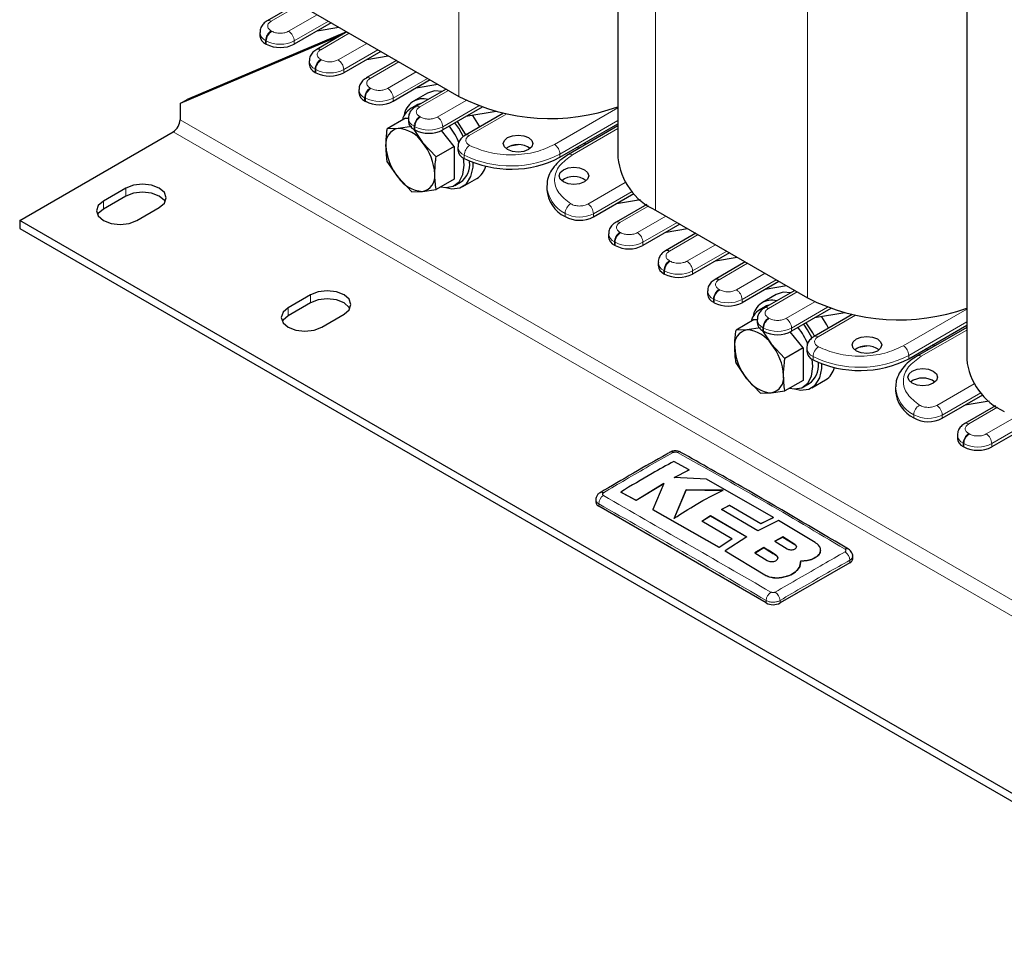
# Model space of a CAD drawing. Header units: millimetres. Extents: x 5 to 418, y 2 to 292.
# Tile 20 of 39: x 234 to 274, y 51 to 88. Entities that reach past the tile are written whole.
import ezdxf

# ---------------------------------------------------------------- set-up
doc = ezdxf.new("R2010")
doc.units = ezdxf.units.MM

msp = doc.modelspace()

# ---------------------------------------------------------------- linework, layer by layer
at = {"color": 7, "linetype": 'Continuous', "lineweight": 18}
for p, q in [((251.6297, 106.8794), (251.6297, 85.1624)), ((259.6058, 103.3456), (259.6058, 80.5579)), ((265.7718, 98.7153), (265.7718, 76.9983)), ((245.1917, 88.8915), (244.0212, 88.2158)), ((244.7283, 87.8076), (245.888, 88.477)), ((244.9546, 87.4157), (246.3405, 88.2158)), ((243.7949, 87.432), (243.8232, 87.4157)), ((243.7949, 87.432), (243.7949, 87.3013)), ((244.0212, 87.8239), (244.0495, 87.8076)), ((247.189, 87.7259), (246.0294, 87.0565)), ((243.8232, 87.4157), (243.8232, 87.285)), ((244.9546, 87.285), (244.9546, 87.4157)), ((246.7365, 86.6483), (247.8961, 87.3177)), ((246.9628, 86.2564), (248.3487, 87.0565)), ((246.0294, 86.6646), (246.0577, 86.6483)), ((245.8031, 86.2727), (245.8314, 86.2564)), ((245.8031, 86.2727), (245.8031, 86.142)), ((245.8314, 86.2564), (245.8314, 86.1257)), ((246.9628, 86.1257), (246.9628, 86.2564)), ((249.1972, 86.5666), (248.0376, 85.8972)), ((248.7447, 85.489), (249.9043, 86.1584)), ((248.9709, 85.0971), (250.3569, 85.8972)), ((248.0376, 85.5053), (248.0658, 85.489)), ((247.8113, 85.1134), (247.8396, 85.0971)), ((247.8113, 85.1134), (247.8113, 84.9827)), ((247.8396, 85.0971), (247.8396, 84.9664)), ((248.9709, 84.9664), (248.9709, 85.0971)), ((251.2054, 85.4073), (250.0457, 84.7379)), ((250.7529, 84.3297), (251.9234, 85.0054)), ((250.9791, 83.9378), (252.4394, 84.7808)), ((255.5046, 83.2194), (258.0828, 84.7077)), ((250.0457, 84.346), (250.074, 84.3297)), ((253.5722, 84.4551), (252.0551, 83.5792)), ((240.3301, 84.2218), (290.6761, 55.1577)), ((249.8195, 83.9541), (249.8478, 83.9378)), ((249.8195, 83.9541), (249.8195, 83.8234)), ((249.8478, 83.9378), (249.8478, 83.8071)), ((250.9791, 83.8071), (250.9791, 83.9378)), ((255.7309, 82.8275), (258.0828, 84.1852)), ((258.0828, 83.8587), (256.24, 82.7948)), ((290.3933, 54.6678), (240.0473, 83.7319)), ((251.8519, 82.7826), (251.8519, 82.652)), ((255.7309, 82.8275), (255.7309, 82.6968)), ((238.1239, 81.1194), (238.1239, 81.446)), ((256.8634, 80.8035), (258.3806, 81.6793)), ((257.0897, 80.4115), (258.6529, 81.314)), ((237.2188, 80.5969), (237.2188, 80.9235)), ((259.3339, 80.7275), (258.1633, 80.0517)), ((255.9361, 80.4249), (255.9361, 80.2942)), ((257.0897, 80.2809), (257.0897, 80.4115)), ((258.8704, 79.6435), (260.0301, 80.313)), ((259.0967, 79.2516), (260.4827, 80.0517)), ((258.1633, 79.6598), (258.1916, 79.6435)), ((261.3312, 79.5619), (260.1715, 78.8924)), ((257.9371, 79.2679), (257.9653, 79.2516)), ((257.9371, 79.2679), (257.9371, 79.1373)), ((257.9653, 79.2516), (257.9653, 79.1209)), ((259.0967, 79.1209), (259.0967, 79.2516)), ((260.8786, 78.4842), (262.0383, 79.1537)), ((261.1049, 78.0923), (262.4909, 78.8924)), ((260.1715, 78.5005), (260.1998, 78.4842)), ((263.3394, 78.4026), (262.1797, 77.7331)), ((259.9452, 78.1086), (259.9735, 78.0923)), ((259.9452, 78.1086), (259.9452, 77.978)), ((259.9735, 78.0923), (259.9735, 77.9616)), ((261.1049, 77.9616), (261.1049, 78.0923)), ((262.8868, 77.3249), (264.0465, 77.9944)), ((263.1131, 76.933), (264.499, 77.7331)), ((245.6193, 76.7924), (245.6193, 77.119)), ((262.1797, 77.3412), (262.208, 77.3249)), ((265.3475, 77.2433), (264.1879, 76.5738)), ((261.9534, 76.9493), (261.9817, 76.933)), ((261.9534, 76.9493), (261.9534, 76.8187)), ((261.9817, 76.933), (261.9817, 76.8023)), ((263.1131, 76.8023), (263.1131, 76.933)), ((264.895, 76.1656), (266.0655, 76.8413)), ((244.7142, 76.2699), (244.7142, 76.5965)), ((265.1213, 75.7737), (266.5815, 76.6167)), ((267.7144, 76.291), (266.1972, 75.4152)), ((269.6467, 75.0553), (272.2249, 76.5436)), ((264.1879, 76.1819), (264.2162, 76.1656)), ((269.873, 74.6634), (272.2249, 76.0211)), ((263.9616, 75.79), (263.9899, 75.7737)), ((263.9616, 75.79), (263.9616, 75.6594)), ((263.9899, 75.7737), (263.9899, 75.643)), ((265.1213, 75.643), (265.1213, 75.7737)), ((272.2249, 75.6946), (270.3821, 74.6308)), ((269.873, 74.6634), (269.873, 74.5327)), ((265.994, 74.6186), (265.994, 74.4879)), ((271.0055, 72.6394), (272.5227, 73.5152)), ((271.2318, 72.2475), (272.795, 73.1499)), ((273.476, 72.5634), (272.3055, 71.8876)), ((270.0783, 72.2608), (270.0783, 72.1301)), ((271.2318, 72.1168), (271.2318, 72.2475)), ((273.0126, 71.4794), (274.1722, 72.1489)), ((273.2388, 71.0875), (274.6248, 71.8876)), ((272.3055, 71.4957), (272.3338, 71.4794)), ((272.0792, 71.1038), (272.1075, 71.0875)), ((272.0792, 71.1038), (272.0792, 70.9732)), ((272.1075, 71.0875), (272.1075, 70.9569)), ((273.2388, 70.9569), (273.2388, 71.0875)), ((257.3007, 68.5467), (257.3007, 68.6486)), ((265.255, 67.0009), (265.255, 66.9943)), ((264.4875, 66.5691), (264.4875, 66.5626)), ((267.483, 66.2608), (267.483, 66.3627)), ((264.04, 65.7685), (264.04, 65.7619)), ((264.0889, 64.628), (264.0889, 64.7299)), ((264.6546, 64.628), (264.6546, 64.7298))]:
    msp.add_line(p, q, dxfattribs=at)
at = {"color": 7, "linetype": 'Continuous', "lineweight": 25}
for p, q in [((258.0828, 101.6325), (258.0828, 82.6805)), ((272.2249, 93.4684), (272.2249, 74.5165)), ((245.1065, 88.9505), (243.8612, 88.2316)), ((245.4637, 88.722), (251.6297, 85.1624)), ((246.4537, 88.1504), (244.9546, 87.285)), ((245.8885, 87.8242), (246.7606, 87.9733)), ((246.898, 87.6661), (240.3301, 84.875)), ((247.0823, 87.7875), (240.6129, 85.0383)), ((243.5606, 87.7586), (243.5606, 87.6279)), ((247.0953, 87.78), (245.8694, 87.0723)), ((243.7949, 87.3013), (243.8232, 87.285)), ((248.4619, 86.9911), (246.9628, 86.1257)), ((247.8967, 86.6649), (248.7688, 86.814)), ((245.5688, 86.5993), (245.5688, 86.4686)), ((249.1035, 86.6207), (247.8776, 85.913)), ((245.8031, 86.142), (245.8314, 86.1257)), ((247.577, 85.44), (247.577, 85.3093)), ((250.4701, 85.8318), (248.9709, 84.9664)), ((251.1117, 85.4614), (249.8858, 84.7537)), ((250.7769, 85.6547), (249.9049, 85.5056)), ((240.3301, 84.875), (240.6129, 85.0383)), ((250.361, 85.3017), (249.7954, 84.9751)), ((240.3301, 84.875), (240.3301, 84.2218)), ((247.8113, 84.9827), (247.8396, 84.9664)), ((249.8954, 84.8019), (249.6691, 84.6713)), ((252.5775, 84.7298), (250.9791, 83.8071)), ((249.4659, 84.2786), (248.7297, 83.8536)), ((249.4659, 84.2786), (249.5952, 84.2902)), ((249.5852, 84.2807), (249.5852, 84.15)), ((253.4354, 84.4843), (251.8951, 83.5951)), ((253.1402, 84.5561), (251.9131, 84.3463)), ((249.1689, 83.8657), (248.7297, 83.8536)), ((249.7197, 83.9421), (249.1689, 83.8657)), ((249.7743, 83.8615), (250.1589, 83.2942)), ((255.7309, 82.6968), (258.0828, 84.0545)), ((258.0828, 83.9669), (256.08, 82.8107)), ((233.8247, 80.1397), (240.0473, 83.7319)), ((249.8195, 83.8234), (249.8478, 83.8071)), ((251.4458, 83.1356), (250.9278, 83.78)), ((250.1589, 83.2942), (250.7096, 82.7106)), ((251.4458, 83.1356), (250.7096, 82.7106)), ((251.4458, 83.1356), (251.4458, 81.8156)), ((251.5945, 83.122), (251.5945, 82.9914)), ((254.0352, 83.2065), (253.706, 83.1502)), ((256.4995, 83.0528), (256.4235, 83.0967)), ((256.7823, 83.2161), (256.7064, 83.26)), ((251.8418, 82.3777), (251.8185, 82.6708)), ((249.1689, 81.8857), (248.7297, 82.5336)), ((252.0681, 82.5083), (252.0676, 82.5481)), ((249.7197, 81.3021), (249.1689, 81.8857)), ((238.1239, 81.446), (237.2188, 80.9235)), ((251.4458, 81.8156), (250.7096, 81.3906)), ((251.4689, 81.5535), (251.6952, 81.6842)), ((251.7952, 81.511), (252.3609, 81.8375)), ((255.1936, 81.5212), (255.1936, 81.3906)), ((238.1239, 81.1194), (237.2188, 80.5969)), ((249.7197, 81.3021), (250.1589, 81.3142)), ((250.1589, 81.3142), (250.7096, 81.3906)), ((257.0897, 80.2809), (258.7314, 81.2287)), ((238.5765, 80.1397), (239.4816, 80.6622)), ((259.2486, 80.7864), (258.0033, 80.0675)), ((258.0225, 80.8194), (258.9916, 80.9851)), ((259.6058, 80.5579), (265.7718, 76.9983)), ((233.8247, 80.1397), (233.8247, 79.8131)), ((284.1707, 51.0756), (233.8247, 80.1397)), ((260.5958, 79.9864), (259.0967, 79.1209)), ((233.8247, 79.8131), (284.1707, 50.749)), ((257.7027, 79.5945), (257.7027, 79.4638)), ((261.2375, 79.616), (260.0115, 78.9082)), ((260.0307, 79.6601), (260.9027, 79.8092)), ((257.9371, 79.1373), (257.9653, 79.1209)), ((262.604, 78.8271), (261.1049, 77.9616)), ((262.0389, 78.5008), (262.9109, 78.6499)), ((259.7109, 78.4352), (259.7109, 78.3045)), ((263.2456, 78.4567), (262.0197, 77.7489)), ((259.9452, 77.978), (259.9735, 77.9616)), ((264.6122, 77.6678), (263.1131, 76.8023)), ((264.9191, 77.4906), (264.047, 77.3415)), ((245.6193, 77.119), (244.7142, 76.5965)), ((261.7191, 77.2759), (261.7191, 77.1452)), ((264.5032, 77.1376), (263.9375, 76.8111)), ((265.2538, 77.2974), (264.0279, 76.5897)), ((245.6193, 76.7924), (244.7142, 76.2699)), ((261.9534, 76.8187), (261.9817, 76.8023)), ((246.0718, 75.8128), (246.9769, 76.3353)), ((264.0375, 76.6379), (263.8112, 76.5072)), ((266.7196, 76.5658), (265.1213, 75.643)), ((267.5775, 76.3202), (266.0372, 75.431)), ((267.2824, 76.392), (266.0552, 76.1822)), ((263.6081, 76.1145), (262.8718, 75.6895)), ((263.6081, 76.1145), (263.7373, 76.1261)), ((263.7273, 76.1166), (263.7273, 75.9859)), ((269.873, 74.5327), (272.2249, 75.8904)), ((263.3111, 75.7016), (262.8718, 75.6895)), ((263.8618, 75.778), (263.3111, 75.7016)), ((263.9164, 75.6974), (264.301, 75.1301)), ((263.9616, 75.6594), (263.9899, 75.643)), ((265.588, 74.9715), (265.07, 75.6159)), ((272.2249, 75.8028), (270.2222, 74.6466)), ((264.301, 75.1301), (264.8517, 74.5465)), ((270.9245, 75.052), (270.8485, 75.0959)), ((265.588, 74.9715), (264.8517, 74.5465)), ((265.588, 74.9715), (265.588, 73.6515)), ((265.7366, 74.9579), (265.7366, 74.8273)), ((268.1773, 75.0424), (267.8481, 74.9861)), ((270.6416, 74.8888), (270.5657, 74.9326)), ((263.3111, 73.7216), (262.8718, 74.3695)), ((265.9839, 74.2136), (265.9607, 74.5068)), ((266.2102, 74.3442), (266.2097, 74.384)), ((263.8618, 73.138), (263.3111, 73.7216)), ((265.588, 73.6515), (264.8517, 73.2265)), ((265.6111, 73.3895), (265.8373, 73.5201)), ((265.9373, 73.3469), (266.503, 73.6734)), ((263.8618, 73.138), (264.301, 73.1501)), ((264.301, 73.1501), (264.8517, 73.2265)), ((269.3358, 73.3571), (269.3358, 73.2265)), ((271.2318, 72.1168), (272.8736, 73.0646)), ((272.1646, 72.6553), (273.1337, 72.821)), ((273.3907, 72.6223), (272.1455, 71.9035)), ((274.738, 71.8223), (273.2388, 70.9569)), ((271.8449, 71.4304), (271.8449, 71.2997)), ((272.0792, 70.9732), (272.1075, 70.9569)), ((260.9686, 70.032), (260.3465, 70.3688)), ((260.3654, 69.7124), (260.9686, 70.032)), ((260.9686, 70.0254), (260.3654, 69.7058)), ((260.9686, 70.032), (260.9686, 70.0254)), ((258.8149, 68.7916), (259.9403, 69.4749)), ((259.9403, 69.4684), (258.8149, 68.785)), ((259.9403, 69.4749), (259.4996, 68.4178)), ((261.6765, 69.6442), (260.3654, 69.7124)), ((264.3911, 68.0951), (261.6765, 69.6442)), ((258.1931, 69.1269), (258.8149, 68.7916)), ((258.1931, 69.1269), (258.1931, 69.1204)), ((258.8149, 68.785), (258.1931, 69.1204)), ((260.8459, 69.2156), (260.3684, 68.0637)), ((260.3684, 68.0571), (260.8459, 69.209)), ((262.3512, 69.2001), (260.8459, 69.2156)), ((260.8459, 69.2156), (260.8459, 69.209)), ((260.8459, 69.209), (262.3512, 69.1935)), ((257.1835, 68.8115), (257.1835, 68.71)), ((258.8149, 68.7916), (258.8149, 68.785)), ((264.0889, 64.628), (257.3007, 68.5467)), ((259.4996, 68.4178), (262.1869, 66.8868)), ((259.4996, 68.4178), (259.4996, 68.4112)), ((262.1869, 66.8802), (259.4996, 68.4112)), ((262.2856, 68.4186), (262.6118, 68.5893)), ((262.6118, 68.5827), (262.2856, 68.4121)), ((263.7506, 67.5584), (262.2856, 68.4186)), ((262.6118, 68.5893), (263.8802, 67.8489)), ((262.6118, 68.5893), (262.6118, 68.5827)), ((263.8802, 67.8424), (262.6118, 68.5827)), ((261.4799, 67.9384), (261.8406, 68.1635)), ((261.8406, 68.1569), (261.4799, 67.9318)), ((262.6971, 67.2284), (261.4799, 67.9384)), ((261.8406, 68.1635), (263.3052, 67.3033)), ((261.8406, 68.1635), (261.8406, 68.1569)), ((263.3052, 67.2967), (261.8406, 68.1569)), ((264.5877, 67.9787), (263.7506, 67.5584)), ((263.8802, 67.8489), (264.3911, 68.0951)), ((264.3911, 68.0885), (263.8802, 67.8424)), ((264.3911, 68.0951), (264.3911, 68.0885)), ((266.0839, 67.0765), (264.5877, 67.9787)), ((263.8802, 67.8489), (263.8802, 67.8424)), ((262.1869, 66.8868), (262.6971, 67.2284)), ((262.6971, 67.2219), (262.1869, 66.8802)), ((263.3052, 67.3033), (262.4343, 66.7402)), ((262.6971, 67.2284), (262.6971, 67.2219)), ((264.7625, 67.3074), (264.4469, 67.1378)), ((264.4469, 67.1313), (264.7625, 67.3008)), ((264.4469, 67.1378), (264.9394, 66.8286)), ((265.255, 67.0009), (264.7625, 67.3074)), ((264.7625, 67.3074), (264.7625, 67.3008)), ((264.7625, 67.3008), (265.255, 66.9943)), ((262.1869, 66.8868), (262.1869, 66.8802)), ((262.4343, 66.7402), (264.04, 65.7685)), ((262.4343, 66.7402), (262.4343, 66.7336)), ((264.04, 65.7619), (262.4343, 66.7336)), ((263.995, 66.8787), (263.6344, 66.658)), ((263.6344, 66.6515), (263.995, 66.8722)), ((263.995, 66.8787), (263.995, 66.8722)), ((266.2979, 66.7646), (266.2979, 66.7711)), ((263.6344, 66.658), (264.1268, 66.3511)), ((265.4558, 66.1172), (265.4941, 66.3359)), ((265.4852, 66.2786), (265.4558, 66.1107)), ((265.498, 66.2778), (265.498, 66.2843)), ((266.0839, 66.4745), (266.0839, 66.4679)), ((267.6002, 66.4241), (267.6002, 66.5255)), ((267.483, 66.2608), (264.6546, 64.628)), ((265.4558, 66.1172), (265.4558, 66.1107)), ((264.7806, 65.6749), (264.7806, 65.6684))]:
    msp.add_line(p, q, dxfattribs=at)
at = {"color": 7, "linetype": 'Continuous', "lineweight": 25, "flags": 128}
for points in [[(250.9517, 85.3691), (250.6383, 85.3906), (250.361, 85.3017)], [(250.0953, 84.8747), (249.9618, 84.835), (249.8954, 84.8019)], [(252.476, 83.9304), (252.4042, 84.07), (252.2028, 84.3958)], [(251.8175, 83.5286), (251.6288, 83.8727), (251.475, 84.0934)], [(251.9103, 83.6039), (251.8385, 83.7434), (251.5772, 84.1524)], [(254.4581, 83.0071), (254.2634, 82.932), (254.0338, 82.9057), (253.8042, 82.932), (253.6096, 83.0071), (253.4795, 83.1195), (253.4338, 83.252), (253.4795, 83.3846), (253.6096, 83.4969), (253.8042, 83.572), (254.0338, 83.5984), (254.2634, 83.572), (254.4581, 83.4969), (254.5882, 83.3846), (254.6338, 83.252), (254.5882, 83.1195), (254.4581, 83.0071)], [(250.9019, 81.5016), (251.0977, 81.4702), (251.4025, 81.5205), (251.6397, 81.6997), (251.7902, 81.9933), (251.8418, 82.3777)], [(251.1083, 81.4698), (251.3456, 81.421), (251.6767, 81.4571), (251.9424, 81.6257), (252.123, 81.9142), (252.2052, 82.3013), (252.2084, 82.4908)], [(255.8723, 82.1907), (256.067, 82.2658), (256.2966, 82.2921), (256.5262, 82.2658), (256.7208, 82.1907), (256.8509, 82.0783), (256.8966, 81.9458), (256.8509, 81.8132), (256.7208, 81.7009), (256.5262, 81.6258), (256.2966, 81.5994), (256.067, 81.6258), (255.8723, 81.7009), (255.7422, 81.8132), (255.6966, 81.9458), (255.7422, 82.0783), (255.8723, 82.1907)], [(239.4816, 80.6622), (239.6897, 80.842), (239.7627, 81.0541), (239.6897, 81.2662), (239.4816, 81.446), (239.1701, 81.5661), (238.8027, 81.6083), (238.4354, 81.5661), (238.1239, 81.446)], [(239.7201, 80.8908), (239.6897, 80.9396), (239.4816, 81.1194), (239.1701, 81.2395), (238.8027, 81.2817), (238.4354, 81.2395), (238.1239, 81.1194)], [(237.2188, 80.9235), (237.0107, 80.7437), (236.9377, 80.5316), (237.0107, 80.3195), (237.2188, 80.1397), (237.5303, 80.0196), (237.8977, 79.9774), (238.265, 80.0196), (238.5765, 80.1397)], [(237.2188, 80.5969), (237.0107, 80.4171), (236.9803, 80.3683)], [(246.9769, 76.3353), (247.185, 76.515), (247.2581, 76.7271), (247.185, 76.9392), (246.9769, 77.119), (246.6655, 77.2391), (246.2981, 77.2813), (245.9307, 77.2391), (245.6193, 77.119)], [(265.0938, 77.205), (264.7805, 77.2265), (264.5032, 77.1376)], [(247.2155, 76.5638), (247.185, 76.6126), (246.9769, 76.7924), (246.6655, 76.9125), (246.2981, 76.9547), (245.9307, 76.9125), (245.6193, 76.7924)], [(264.2374, 76.7106), (264.1039, 76.6709), (264.0375, 76.6379)], [(244.7142, 76.5965), (244.5061, 76.4167), (244.433, 76.2046), (244.5061, 75.9925), (244.7142, 75.8128), (245.0256, 75.6926), (245.393, 75.6504), (245.7604, 75.6926), (246.0718, 75.8128)], [(244.7142, 76.2699), (244.5061, 76.0901), (244.4756, 76.0413)], [(265.9596, 75.3645), (265.7709, 75.7086), (265.6171, 75.9293)], [(266.0524, 75.4398), (265.9806, 75.5794), (265.7194, 75.9883)], [(266.6181, 75.7664), (266.5463, 75.9059), (266.345, 76.2317)], [(268.6002, 74.843), (268.4056, 74.7679), (268.176, 74.7416), (267.9464, 74.7679), (267.7517, 74.843), (267.6216, 74.9554), (267.576, 75.0879), (267.6216, 75.2205), (267.7517, 75.3329), (267.9464, 75.408), (268.176, 75.4343), (268.4056, 75.408), (268.6002, 75.3329), (268.7303, 75.2205), (268.776, 75.0879), (268.7303, 74.9554), (268.6002, 74.843)], [(265.2504, 73.3057), (265.4878, 73.2569), (265.8188, 73.293), (266.0845, 73.4616), (266.2651, 73.7502), (266.3473, 74.1373), (266.3506, 74.3267)], [(265.044, 73.3376), (265.2399, 73.3062), (265.5446, 73.3564), (265.7819, 73.5356), (265.9324, 73.8293), (265.9839, 74.2136)], [(270.0144, 74.0266), (270.2091, 74.1017), (270.4387, 74.1281), (270.6683, 74.1017), (270.863, 74.0266), (270.993, 73.9142), (271.0387, 73.7817), (270.993, 73.6491), (270.863, 73.5368), (270.6683, 73.4617), (270.4387, 73.4353), (270.2091, 73.4617), (270.0144, 73.5368), (269.8844, 73.6491), (269.8387, 73.7817), (269.8844, 73.9142), (270.0144, 74.0266)]]:
    msp.add_lwpolyline(points, dxfattribs=at)
at = {"color": 7, "linetype": 'Continuous', "lineweight": 18}
for centre, radius, start, end in [((243.9272, 88.0842), 0.1617, 54.45619, 113.46492), ((243.9526, 87.7922), 0.3932, 184.47029, 246.35318), ((244.2862, 87.4096), 0.4918, 122.60548, 177.39452), ((244.3145, 87.3933), 0.4918, 122.60548, 177.39452), ((244.4633, 87.3933), 0.4918, 2.60548, 57.39452), ((244.3889, 88.5074), 1.2296, 242.60967, 297.39033), ((245.9354, 86.9249), 0.1617, 54.45619, 113.46492), ((246.2944, 86.2503), 0.4918, 122.60548, 177.39452), ((246.3227, 86.234), 0.4918, 122.60548, 177.39452), ((246.4715, 86.234), 0.4918, 2.60548, 57.39452), ((245.9608, 86.6329), 0.3932, 184.47029, 246.35318), ((246.3971, 87.3481), 1.2296, 242.60967, 297.39033), ((247.9436, 85.7656), 0.1617, 54.45619, 113.46492), ((247.969, 85.4736), 0.3932, 184.47029, 246.35318), ((248.3026, 85.091), 0.4918, 122.60548, 177.39452), ((248.3308, 85.0747), 0.4918, 122.60548, 177.39452), ((248.4797, 85.0747), 0.4918, 2.60548, 57.39452), ((248.4053, 86.1888), 1.2296, 242.60967, 297.39033), ((249.9518, 84.6063), 0.1617, 54.45619, 113.46492), ((249.9772, 84.3143), 0.3932, 184.47029, 246.35318), ((250.3107, 83.9317), 0.4918, 122.60548, 177.39452), ((250.339, 83.9154), 0.4918, 122.60548, 177.39452), ((250.4879, 83.9154), 0.4918, 2.60548, 57.39452), ((250.4134, 85.0295), 1.2296, 242.60967, 297.39033), ((251.9611, 83.4477), 0.1617, 54.45619, 113.46492), ((251.9999, 83.1619), 0.4071, 185.19604, 248.67593), ((252.3613, 82.762), 0.5098, 124.99154, 177.68183), ((255.2396, 82.8051), 0.4918, 2.60548, 57.39452), ((253.7467, 86.6736), 4.3278, 244.03467, 297.28885), ((256.1461, 82.6636), 0.1613, 54.42195, 113.85468), ((256.5393, 81.6297), 1.3474, 183.30321, 243.40484), ((256.411, 80.4008), 0.4755, 120.27912, 177.10046), ((256.5984, 80.3892), 0.4918, 2.60548, 57.39452), ((256.5253, 81.495), 1.2216, 241.16341, 297.51307), ((258.0693, 79.9201), 0.1617, 54.45619, 113.46492), ((258.0948, 79.6281), 0.3932, 184.47029, 246.35318), ((258.4283, 79.2456), 0.4918, 122.60548, 177.39452), ((258.4566, 79.2292), 0.4918, 122.60548, 177.39452), ((258.6054, 79.2292), 0.4918, 2.60548, 57.39452), ((258.531, 80.3434), 1.2296, 242.60967, 297.39033), ((260.0775, 78.7608), 0.1617, 54.45619, 113.46492), ((260.103, 78.4688), 0.3932, 184.47029, 246.35318), ((260.4365, 78.0863), 0.4918, 122.60548, 177.39452), ((260.4648, 78.0699), 0.4918, 122.60548, 177.39452), ((260.6136, 78.0699), 0.4918, 2.60548, 57.39452), ((260.5392, 79.1841), 1.2296, 242.60967, 297.39033), ((262.0857, 77.6015), 0.1617, 54.45619, 113.46492), ((262.1111, 77.3095), 0.3932, 184.47029, 246.35318), ((262.4447, 76.927), 0.4918, 122.60548, 177.39452), ((262.473, 76.9106), 0.4918, 122.60548, 177.39452), ((262.6218, 76.9106), 0.4918, 2.60548, 57.39452), ((262.5474, 78.0248), 1.2296, 242.60967, 297.39033), ((264.0939, 76.4422), 0.1617, 54.45619, 113.46492), ((264.1193, 76.1502), 0.3932, 184.47029, 246.35318), ((264.4529, 75.7677), 0.4918, 122.60548, 177.39452), ((264.4812, 75.7513), 0.4918, 122.60548, 177.39452), ((264.63, 75.7513), 0.4918, 2.60548, 57.39452), ((264.5556, 76.8655), 1.2296, 242.60967, 297.39033), ((266.1032, 75.2836), 0.1617, 54.45619, 113.46492), ((266.142, 74.9978), 0.4071, 185.19604, 248.67593), ((266.5034, 74.5979), 0.5098, 124.99154, 177.68183), ((267.8888, 78.5095), 4.3278, 244.03467, 297.28885), ((269.3818, 74.641), 0.4918, 2.60548, 57.39452), ((270.2883, 74.4995), 0.1613, 54.42195, 113.85468), ((270.6815, 73.4657), 1.3474, 183.30321, 243.40484), ((270.5532, 72.2367), 0.4755, 120.27912, 177.10046), ((270.7405, 72.2251), 0.4918, 2.60548, 57.39452), ((270.6675, 73.3309), 1.2216, 241.16341, 297.51307), ((272.2115, 71.7561), 0.1617, 54.45619, 113.46492), ((272.5705, 71.0815), 0.4918, 122.60548, 177.39452), ((272.5987, 71.0651), 0.4918, 122.60548, 177.39452), ((272.7476, 71.0651), 0.4918, 2.60548, 57.39452), ((272.2369, 71.464), 0.3932, 184.47029, 246.35318), ((272.6732, 72.1793), 1.2296, 242.60967, 297.39033), ((260.5764, 70.6114), 0.1386, 64.38702, 124.52501), ((257.7274, 68.6342), 0.4269, 123.32254, 178.0586), ((267.0562, 66.348), 0.4271, 1.96118, 56.68023), ((264.5241, 64.7042), 0.436, 123.1278, 176.63233), ((264.2195, 64.7044), 0.4359, 3.34752, 56.86933)]:
    msp.add_arc(centre, radius, start, end, dxfattribs=at)
at = {"color": 7, "linetype": 'Continuous', "lineweight": 25}
for centre, radius, start, end in [((243.961, 87.6678), 0.4024, 185.6948, 245.62534), ((244.3889, 88.3768), 1.2296, 242.60967, 297.39033), ((245.9692, 86.5085), 0.4024, 185.6948, 245.62534), ((246.3971, 87.2175), 1.2296, 242.60967, 297.39033), ((247.9773, 85.3492), 0.4024, 185.6948, 245.62534), ((250.1793, 84.3013), 0.7695, 74.41553, 172.56269), ((255.3373, 92.4245), 8.1538, 242.95331, 289.67635), ((248.4053, 86.0582), 1.2296, 242.60967, 297.39033), ((250.0391, 84.0551), 0.7147, 111.19893, 167.79082), ((239.716, 84.2498), 0.6147, 302.60548, 357.39452), ((249.2816, 83.2604), 0.6157, 100.54678, 189.25188), ((249.0925, 82.5901), 1.2779, 33.43491, 86.57046), ((249.9855, 84.1899), 0.4024, 185.6948, 245.62534), ((248.8027, 82.0928), 3.0789, 22.58632, 37.39827), ((250.4134, 84.8989), 1.2296, 242.60967, 297.39033), ((250.8205, 83.2604), 2.1489, 182.63929, 219.77207), ((248.5073, 81.9195), 2.1489, 2.63929, 39.77207), ((254.0338, 82.3852), 0.8335, 53.59148, 126.40852), ((252.0007, 83.0322), 0.4082, 185.73436, 248.62345), ((253.7467, 86.5429), 4.3278, 244.03467, 297.28885), ((260.6821, 82.9378), 2.612, 185.65338, 245.66676), ((251.1833, 82.4122), 0.89, 305.11209, 6.20009), ((251.9144, 82.5391), 0.8316, 302.47531, 345.91529), ((250.2353, 82.5898), 1.2779, 213.43491, 266.57046), ((250.0462, 81.9195), 0.6157, 280.54678, 9.25188), ((256.2966, 81.079), 0.8335, 53.59148, 126.40852), ((256.5471, 81.5076), 1.3585, 184.94255, 243.27273), ((256.5253, 81.3644), 1.2216, 241.16341, 297.51307), ((258.1031, 79.5038), 0.4024, 185.6948, 245.62534), ((258.531, 80.2127), 1.2296, 242.60967, 297.39033), ((260.1113, 78.3445), 0.4024, 185.6948, 245.62534), ((260.5392, 79.0534), 1.2296, 242.60967, 297.39033), ((262.1195, 77.1852), 0.4024, 185.6948, 245.62534), ((262.5474, 77.8941), 1.2296, 242.60967, 297.39033), ((264.3214, 76.1372), 0.7695, 74.41553, 172.56269), ((269.4795, 84.2604), 8.1538, 242.95331, 289.67635), ((264.1813, 75.891), 0.7147, 111.19893, 167.79082), ((264.1277, 76.0259), 0.4024, 185.6948, 245.62534), ((263.4238, 75.0963), 0.6157, 100.54678, 189.25188), ((263.2346, 74.426), 1.2779, 33.43491, 86.57046), ((264.5556, 76.7348), 1.2296, 242.60967, 297.39033), ((262.9449, 73.9287), 3.0789, 22.58632, 37.39827), ((262.6494, 73.7554), 2.1489, 2.63929, 39.77207), ((264.9627, 75.0963), 2.1489, 182.63929, 219.77207), ((266.1428, 74.8681), 0.4082, 185.73436, 248.62345), ((268.176, 74.2211), 0.8335, 53.59148, 126.40852), ((265.3255, 74.2481), 0.89, 305.11209, 6.20009), ((267.8888, 78.3789), 4.3278, 244.03467, 297.28885), ((274.8242, 74.7738), 2.612, 185.65338, 245.66676), ((266.0565, 74.375), 0.8316, 302.47531, 345.91529), ((264.3775, 74.4257), 1.2779, 213.43491, 266.57046), ((264.1883, 73.7554), 0.6157, 280.54678, 9.25188), ((270.4387, 72.9149), 0.8335, 53.59148, 126.40852), ((270.6892, 73.3435), 1.3585, 184.94255, 243.27273), ((270.6675, 73.2003), 1.2216, 241.16341, 297.51307), ((272.2452, 71.3397), 0.4024, 185.6948, 245.62534), ((260.2472, 70.6106), 0.1394, 55.56313, 114.46713), ((272.6732, 72.0486), 1.2296, 242.60967, 297.39033), ((257.4142, 68.9768), 0.138, 55.21818, 114.71128), ((257.3837, 68.73), 0.2012, 185.6948, 245.62534), ((267.3688, 66.6953), 0.1339, 62.67881, 125.64121), ((267.4, 66.444), 0.2012, 294.37466, 354.3052), ((264.3717, 65.1738), 0.6148, 242.60967, 297.39033)]:
    msp.add_arc(centre, radius, start, end, dxfattribs=at)
for points, knots in [([(243.8653, 88.2275), (243.8354, 88.2113), (243.749, 88.1647), (243.6435, 88.0448), (243.5653, 87.8969), (243.5691, 87.7973), (243.5705, 87.7621)], [0, 0, 0, 0, 0.1700157, 0.4912143, 0.8204718, 1, 1, 1, 1]), ([(245.8735, 87.0682), (245.8436, 87.052), (245.7571, 87.0054), (245.6517, 86.8855), (245.5735, 86.7376), (245.5773, 86.638), (245.5787, 86.6028)], [0, 0, 0, 0, 0.17001566, 0.49121426, 0.82047176, 1, 1, 1, 1]), ([(247.8817, 85.9089), (247.8518, 85.8927), (247.7653, 85.8461), (247.6599, 85.7262), (247.5817, 85.5783), (247.5855, 85.4787), (247.5868, 85.4435)], [0, 0, 0, 0, 0.17001566, 0.49121426, 0.82047176, 1, 1, 1, 1]), ([(249.8899, 84.7496), (249.8599, 84.7334), (249.7735, 84.6868), (249.668, 84.5669), (249.5898, 84.419), (249.5937, 84.3194), (249.595, 84.2842)], [0, 0, 0, 0, 0.17001566, 0.49121426, 0.82047176, 1, 1, 1, 1]), ([(248.674, 83.1614), (248.6802, 83.332), (248.6885, 83.5582), (248.7216, 83.7953), (248.7297, 83.8536)], [0, 0, 0, 0, 0.754038, 1, 1, 1, 1]), ([(251.8992, 83.5909), (251.8693, 83.5748), (251.7828, 83.5281), (251.6774, 83.4083), (251.5992, 83.2603), (251.603, 83.1607), (251.6043, 83.1256)], [0, 0, 0, 0, 0.17001566, 0.49121426, 0.82047176, 1, 1, 1, 1]), ([(248.7297, 82.5336), (248.7286, 82.5397), (248.6945, 82.7376), (248.6841, 82.9528), (248.674, 83.1614)], [0, 0, 0, 0, 0.0311177, 1, 1, 1, 1]), ([(250.6539, 82.0184), (250.6601, 82.189), (250.6684, 82.4152), (250.7015, 82.6523), (250.7096, 82.7106)], [0, 0, 0, 0, 0.754038, 1, 1, 1, 1]), ([(256.0817, 82.8095), (255.9852, 82.7497), (255.7819, 82.6236), (255.5333, 82.3877), (255.3364, 82.1097), (255.2151, 81.8276), (255.2088, 81.6381), (255.2062, 81.5594)], [0, 0, 0, 0, 0.1910334, 0.4026732, 0.61896, 0.8418869, 1, 1, 1, 1]), ([(250.7096, 81.3906), (250.7085, 81.3968), (250.6744, 81.5946), (250.664, 81.8099), (250.6539, 82.0184)], [0, 0, 0, 0, 0.0311177, 1, 1, 1, 1]), ([(258.0074, 80.0634), (257.9775, 80.0472), (257.8911, 80.0006), (257.7856, 79.8807), (257.7074, 79.7328), (257.7113, 79.6332), (257.7126, 79.5981)], [0, 0, 0, 0, 0.1700157, 0.4912143, 0.8204718, 1, 1, 1, 1]), ([(260.0156, 78.9041), (259.9857, 78.888), (259.8993, 78.8413), (259.7938, 78.7214), (259.7156, 78.5735), (259.7194, 78.4739), (259.7208, 78.4388)], [0, 0, 0, 0, 0.1700157, 0.4912143, 0.8204718, 1, 1, 1, 1]), ([(262.0238, 77.7448), (261.9939, 77.7287), (261.9075, 77.682), (261.802, 77.5621), (261.7238, 77.4142), (261.7276, 77.3146), (261.729, 77.2795)], [0, 0, 0, 0, 0.17001566, 0.49121426, 0.82047176, 1, 1, 1, 1]), ([(264.032, 76.5855), (264.0021, 76.5694), (263.9157, 76.5227), (263.8102, 76.4029), (263.732, 76.2549), (263.7358, 76.1553), (263.7372, 76.1202)], [0, 0, 0, 0, 0.17001566, 0.49121426, 0.82047176, 1, 1, 1, 1]), ([(262.8161, 74.9973), (262.8223, 75.1679), (262.8306, 75.3941), (262.8637, 75.6312), (262.8718, 75.6895)], [0, 0, 0, 0, 0.754038, 1, 1, 1, 1]), ([(266.0413, 75.4269), (266.0114, 75.4107), (265.925, 75.364), (265.8195, 75.2442), (265.7413, 75.0963), (265.7451, 74.9967), (265.7465, 74.9615)], [0, 0, 0, 0, 0.1700157, 0.4912143, 0.8204718, 1, 1, 1, 1]), ([(262.8718, 74.3695), (262.8708, 74.3757), (262.8366, 74.5735), (262.8262, 74.7888), (262.8161, 74.9973)], [0, 0, 0, 0, 0.0311177, 1, 1, 1, 1]), ([(264.796, 73.8544), (264.8022, 74.0249), (264.8105, 74.2511), (264.8436, 74.4882), (264.8517, 74.5465)], [0, 0, 0, 0, 0.754038, 1, 1, 1, 1]), ([(270.2238, 74.6454), (270.1274, 74.5856), (269.924, 74.4595), (269.6755, 74.2237), (269.4786, 73.9457), (269.3572, 73.6635), (269.3509, 73.474), (269.3483, 73.3953)], [0, 0, 0, 0, 0.1910334, 0.4026732, 0.61896, 0.8418869, 1, 1, 1, 1]), ([(264.8517, 73.2265), (264.8507, 73.2327), (264.8165, 73.4305), (264.8061, 73.6458), (264.796, 73.8544)], [0, 0, 0, 0, 0.0311177, 1, 1, 1, 1]), ([(272.1496, 71.8993), (272.1197, 71.8832), (272.0332, 71.8365), (271.9278, 71.7167), (271.8496, 71.5687), (271.8534, 71.4691), (271.8547, 71.434)], [0, 0, 0, 0, 0.17001566, 0.49121426, 0.82047176, 1, 1, 1, 1]), ([(260.1896, 70.7373), (260.1483, 70.7141), (259.2043, 70.1838), (258.2596, 69.6284), (257.3563, 69.0974)], [0, 0, 0, 0, 0.04373511, 1, 1, 1, 1]), ([(260.6328, 70.7357), (260.6291, 70.7387), (260.5956, 70.7658), (260.5029, 70.7883), (260.3612, 70.7986), (260.2477, 70.7742), (260.1966, 70.74), (260.1906, 70.736)], [0, 0, 0, 0, 0.0314747, 0.2834631, 0.5952216, 0.9527502, 1, 1, 1, 1]), ([(267.4274, 66.8102), (265.9847, 67.6608), (263.7203, 68.996), (261.456, 70.271), (260.6344, 70.7337)], [0, 0, 0, 0, 0.637107, 1, 1, 1, 1]), ([(260.3465, 70.3688), (260.052, 70.2063), (259.3343, 69.8103), (258.6164, 69.3804), (258.1931, 69.1269)], [0, 0, 0, 0, 0.41032902, 1, 1, 1, 1]), ([(257.3573, 69.1004), (257.3527, 69.0983), (257.3102, 69.0799), (257.25, 69.0153), (257.1916, 68.9162), (257.1882, 68.844), (257.1868, 68.8118)], [0, 0, 0, 0, 0.0428539, 0.3934315, 0.729654, 1, 1, 1, 1]), ([(260.3684, 68.0637), (260.6628, 68.2581), (261.3237, 68.6945), (261.9846, 69.0197), (262.3512, 69.2001)], [0, 0, 0, 0, 0.445477, 1, 1, 1, 1]), ([(266.0839, 66.4745), (266.1362, 66.5105), (266.2409, 66.5825), (266.3067, 66.7234), (266.2926, 66.8678), (266.2093, 66.9898), (266.1195, 67.0518), (266.0839, 67.0765)], [0, 0, 0, 0, 0.2145899, 0.4291787, 0.6437974, 0.8584406, 1, 1, 1, 1]), ([(264.4875, 66.5691), (264.4054, 66.621), (264.2413, 66.7248), (264.0771, 66.8274), (263.995, 66.8787)], [0, 0, 0, 0, 0.4999954, 1, 1, 1, 1]), ([(263.995, 66.8722), (264.0771, 66.8209), (264.2413, 66.7183), (264.4054, 66.6145), (264.4875, 66.5626)], [0, 0, 0, 0, 0.4999951, 1, 1, 1, 1]), ([(264.9394, 66.8286), (264.9589, 66.8183), (264.9979, 66.7978), (265.0725, 66.783), (265.1485, 66.7825), (265.2191, 66.7972), (265.2758, 66.8252), (265.3123, 66.8631), (265.3246, 66.9067), (265.3112, 66.9511), (265.2827, 66.9825), (265.2603, 66.9974), (265.255, 67.0009)], [0, 0, 0, 0, 0.10757798, 0.21515508, 0.32274135, 0.43026457, 0.53768053, 0.64498647, 0.75221291, 0.85941064, 0.96664045, 1, 1, 1, 1]), ([(265.255, 66.9943), (265.2706, 66.9823), (265.302, 66.9583), (265.3214, 66.9236), (265.3183, 66.9043), (265.3176, 66.8996)], [0, 0, 0, 0, 0.4296304, 0.8592752, 1, 1, 1, 1]), ([(266.2888, 66.7649), (266.2887, 66.7328), (266.2885, 66.6528), (266.2081, 66.5485), (266.1192, 66.4908), (266.0839, 66.4679)], [0, 0, 0, 0, 0.2882398, 0.7172488, 1, 1, 1, 1]), ([(267.5975, 66.5251), (267.5984, 66.5306), (267.6054, 66.5759), (267.577, 66.6578), (267.5169, 66.7495), (267.4615, 66.7987), (267.4286, 66.815), (267.4272, 66.8157)], [0, 0, 0, 0, 0.0473093, 0.3874574, 0.6881117, 0.9868784, 1, 1, 1, 1]), ([(264.1268, 66.3511), (264.1491, 66.3396), (264.1936, 66.3166), (264.2787, 66.3017), (264.3654, 66.3038), (264.446, 66.3235), (264.5108, 66.3585), (264.5527, 66.4049), (264.567, 66.4575), (264.5519, 66.5105), (264.5193, 66.5476), (264.4936, 66.5649), (264.4875, 66.5691)], [0, 0, 0, 0, 0.1073587, 0.2147209, 0.322003, 0.4292233, 0.5364372, 0.6436972, 0.7510459, 0.8585026, 0.9660513, 1, 1, 1, 1]), ([(264.4875, 66.5626), (264.5054, 66.5485), (264.5412, 66.5205), (264.5634, 66.4794), (264.5598, 66.4562), (264.559, 66.4505)], [0, 0, 0, 0, 0.4302446, 0.8604885, 1, 1, 1, 1]), ([(265.4941, 66.3359), (265.5812, 66.3377), (265.7556, 66.3413), (265.9563, 66.401), (266.0504, 66.4552), (266.0839, 66.4745)], [0, 0, 0, 0, 0.3919652, 0.7839445, 1, 1, 1, 1]), ([(266.0839, 66.4679), (266.0202, 66.4344), (265.8929, 66.3673), (265.6769, 66.3285), (265.5421, 66.3292), (265.4941, 66.3294)], [0, 0, 0, 0, 0.3915996, 0.783192, 1, 1, 1, 1]), ([(264.7806, 65.6749), (264.8886, 65.7043), (265.1046, 65.7629), (265.3435, 65.9226), (265.4192, 66.0538), (265.4558, 66.1172)], [0, 0, 0, 0, 0.3407821, 0.6815687, 1, 1, 1, 1]), ([(265.4558, 66.1107), (265.4159, 66.0429), (265.3361, 65.9073), (265.0909, 65.7513), (264.8817, 65.6954), (264.7806, 65.6684)], [0, 0, 0, 0, 0.34081715, 0.68164165, 1, 1, 1, 1]), ([(264.04, 65.7685), (264.0992, 65.7387), (264.2174, 65.6792), (264.4428, 65.6418), (264.6366, 65.6451), (264.7444, 65.6674), (264.7806, 65.6749)], [0, 0, 0, 0, 0.2851253, 0.5702516, 0.8553553, 1, 1, 1, 1]), ([(264.7806, 65.6684), (264.7075, 65.6555), (264.5612, 65.6298), (264.3299, 65.6493), (264.1537, 65.699), (264.0687, 65.7461), (264.04, 65.7619)], [0, 0, 0, 0, 0.285052, 0.570102, 0.8551915, 1, 1, 1, 1])]:
    msp.add_open_spline(points, degree=3, knots=knots, dxfattribs=at)
at = {"color": 7, "linetype": 'Continuous', "lineweight": 18}
for points, knots in [([(244.0212, 88.2158), (243.9831, 88.1885), (243.9242, 88.1464), (243.8874, 88.0764), (243.8772, 88.0199), (243.8874, 87.9634), (243.9242, 87.8933), (243.9831, 87.8512), (244.0212, 87.8239)], [0, 0, 0, 0, 0.2394429, 0.3695788, 0.4999999, 0.6301358, 0.7605571, 1, 1, 1, 1]), ([(244.0495, 87.8076), (244.0967, 87.7856), (244.1696, 87.7516), (244.291, 87.7303), (244.3888, 87.7245), (244.4867, 87.7303), (244.6081, 87.7516), (244.6811, 87.7856), (244.7283, 87.8076)], [0, 0, 0, 0, 0.2394429, 0.3695788, 0.4999999, 0.6301358, 0.7605571, 1, 1, 1, 1]), ([(246.0294, 87.0565), (245.9913, 87.0292), (245.9324, 86.9871), (245.8956, 86.9171), (245.8854, 86.8606), (245.8955, 86.8041), (245.9324, 86.734), (245.9913, 86.6919), (246.0294, 86.6646)], [0, 0, 0, 0, 0.23944295, 0.36957878, 0.49999987, 0.63013583, 0.76055705, 1, 1, 1, 1]), ([(246.0577, 86.6483), (246.1049, 86.6263), (246.1778, 86.5923), (246.2992, 86.571), (246.397, 86.5652), (246.4949, 86.571), (246.6163, 86.5923), (246.6892, 86.6263), (246.7365, 86.6483)], [0, 0, 0, 0, 0.2394429, 0.3695788, 0.4999999, 0.6301358, 0.7605571, 1, 1, 1, 1]), ([(248.0376, 85.8972), (247.9994, 85.8699), (247.9406, 85.8278), (247.9037, 85.7578), (247.8936, 85.7013), (247.9037, 85.6448), (247.9406, 85.5747), (247.9994, 85.5326), (248.0376, 85.5053)], [0, 0, 0, 0, 0.2394429, 0.3695788, 0.4999999, 0.6301358, 0.7605571, 1, 1, 1, 1]), ([(248.0658, 85.489), (248.1131, 85.467), (248.186, 85.433), (248.3074, 85.4117), (248.4052, 85.4059), (248.5031, 85.4117), (248.6245, 85.433), (248.6974, 85.467), (248.7447, 85.489)], [0, 0, 0, 0, 0.2394429, 0.3695788, 0.4999999, 0.6301358, 0.7605571, 1, 1, 1, 1]), ([(250.0457, 84.7379), (250.0076, 84.7106), (249.9488, 84.6685), (249.9119, 84.5985), (249.9018, 84.542), (249.9119, 84.4855), (249.9487, 84.4154), (250.0076, 84.3733), (250.0457, 84.346)], [0, 0, 0, 0, 0.2394429, 0.3695788, 0.4999999, 0.6301358, 0.7605571, 1, 1, 1, 1]), ([(250.074, 84.3297), (250.1213, 84.3077), (250.1942, 84.2737), (250.3155, 84.2524), (250.4134, 84.2466), (250.5113, 84.2524), (250.6326, 84.2737), (250.7056, 84.3077), (250.7529, 84.3297)], [0, 0, 0, 0, 0.2394429, 0.3695788, 0.4999999, 0.6301358, 0.7605571, 1, 1, 1, 1]), ([(252.0551, 83.5792), (252.0336, 83.5653), (251.9906, 83.5375), (251.9464, 83.4874), (251.9189, 83.4337), (251.9114, 83.3778), (251.9228, 83.322), (251.954, 83.269), (252.0015, 83.2199), (252.0464, 83.1931), (252.0689, 83.1797)], [0, 0, 0, 0, 0.1249292, 0.2499971, 0.3748613, 0.4999972, 0.6248613, 0.7499971, 0.8749293, 1, 1, 1, 1]), ([(252.0689, 83.1797), (252.315, 83.0743), (252.8264, 82.8555), (253.8018, 82.7659), (254.7702, 82.8779), (255.266, 83.1084), (255.5046, 83.2194)], [0, 0, 0, 0, 0.2406183, 0.5, 0.7593817, 1, 1, 1, 1]), ([(256.24, 82.7948), (256.0478, 82.6571), (255.6485, 82.3709), (255.4545, 81.8118), (255.6096, 81.2487), (255.9888, 80.9535), (256.1713, 80.8114)], [0, 0, 0, 0, 0.2406183, 0.5, 0.7593817, 1, 1, 1, 1]), ([(256.1713, 80.8114), (256.1945, 80.7985), (256.2409, 80.7726), (256.3259, 80.7451), (256.4178, 80.7271), (256.5142, 80.7205), (256.6112, 80.7248), (256.7042, 80.7407), (256.7911, 80.7662), (256.8393, 80.791), (256.8634, 80.8035)], [0, 0, 0, 0, 0.1249292, 0.2499971, 0.3748613, 0.4999972, 0.6248613, 0.7499971, 0.8749293, 1, 1, 1, 1]), ([(258.1633, 80.0517), (258.1252, 80.0244), (258.0664, 79.9823), (258.0295, 79.9123), (258.0194, 79.8558), (258.0295, 79.7993), (258.0663, 79.7292), (258.1252, 79.6871), (258.1633, 79.6598)], [0, 0, 0, 0, 0.2394429, 0.3695788, 0.4999999, 0.6301358, 0.7605571, 1, 1, 1, 1]), ([(258.1916, 79.6435), (258.2389, 79.6215), (258.3118, 79.5875), (258.4331, 79.5663), (258.531, 79.5604), (258.6289, 79.5662), (258.7502, 79.5875), (258.8232, 79.6215), (258.8704, 79.6435)], [0, 0, 0, 0, 0.2394429, 0.3695788, 0.4999999, 0.6301358, 0.7605571, 1, 1, 1, 1]), ([(260.1715, 78.8924), (260.1334, 78.8651), (260.0745, 78.823), (260.0377, 78.753), (260.0275, 78.6965), (260.0377, 78.64), (260.0745, 78.5699), (260.1334, 78.5278), (260.1715, 78.5005)], [0, 0, 0, 0, 0.23944295, 0.36957878, 0.49999987, 0.63013583, 0.76055705, 1, 1, 1, 1]), ([(260.1998, 78.4842), (260.247, 78.4622), (260.32, 78.4282), (260.4413, 78.407), (260.5391, 78.4011), (260.637, 78.4069), (260.7584, 78.4282), (260.8314, 78.4622), (260.8786, 78.4842)], [0, 0, 0, 0, 0.2394429, 0.3695788, 0.4999999, 0.6301358, 0.7605571, 1, 1, 1, 1]), ([(262.1797, 77.7331), (262.1416, 77.7058), (262.0827, 77.6637), (262.0459, 77.5937), (262.0357, 77.5372), (262.0459, 77.4807), (262.0827, 77.4106), (262.1416, 77.3685), (262.1797, 77.3412)], [0, 0, 0, 0, 0.2394429, 0.3695788, 0.4999999, 0.6301358, 0.7605571, 1, 1, 1, 1]), ([(262.208, 77.3249), (262.2552, 77.3029), (262.3281, 77.2689), (262.4495, 77.2477), (262.5473, 77.2418), (262.6452, 77.2476), (262.7666, 77.2689), (262.8396, 77.3029), (262.8868, 77.3249)], [0, 0, 0, 0, 0.2394429, 0.3695788, 0.4999999, 0.6301358, 0.7605571, 1, 1, 1, 1]), ([(264.1879, 76.5738), (264.1498, 76.5465), (264.0909, 76.5044), (264.0541, 76.4344), (264.0439, 76.3779), (264.054, 76.3214), (264.0909, 76.2513), (264.1498, 76.2092), (264.1879, 76.1819)], [0, 0, 0, 0, 0.2394429, 0.3695788, 0.4999999, 0.6301358, 0.7605571, 1, 1, 1, 1]), ([(264.2162, 76.1656), (264.2634, 76.1436), (264.3363, 76.1096), (264.4577, 76.0884), (264.5555, 76.0825), (264.6534, 76.0883), (264.7748, 76.1096), (264.8477, 76.1436), (264.895, 76.1656)], [0, 0, 0, 0, 0.2394429, 0.3695788, 0.4999999, 0.6301358, 0.7605571, 1, 1, 1, 1]), ([(266.1972, 75.4152), (266.1757, 75.4013), (266.1327, 75.3735), (266.0886, 75.3233), (266.061, 75.2696), (266.0536, 75.2137), (266.0649, 75.1579), (266.0961, 75.1049), (266.1437, 75.0558), (266.1886, 75.029), (266.211, 75.0156)], [0, 0, 0, 0, 0.1249292, 0.2499971, 0.3748613, 0.4999972, 0.6248613, 0.7499971, 0.8749293, 1, 1, 1, 1]), ([(266.211, 75.0156), (266.4571, 74.9103), (266.9685, 74.6914), (267.9439, 74.6018), (268.9124, 74.7138), (269.4082, 74.9444), (269.6467, 75.0553)], [0, 0, 0, 0, 0.2406183, 0.5, 0.7593817, 1, 1, 1, 1]), ([(270.3821, 74.6308), (270.19, 74.493), (269.7906, 74.2068), (269.5966, 73.6477), (269.7517, 73.0846), (270.1309, 72.7894), (270.3134, 72.6474)], [0, 0, 0, 0, 0.2406183, 0.5, 0.7593817, 1, 1, 1, 1]), ([(270.3134, 72.6474), (270.3366, 72.6344), (270.383, 72.6085), (270.468, 72.581), (270.5599, 72.563), (270.6564, 72.5565), (270.7533, 72.5608), (270.8463, 72.5767), (270.9333, 72.6021), (270.9814, 72.627), (271.0055, 72.6394)], [0, 0, 0, 0, 0.1249292, 0.2499971, 0.3748613, 0.4999972, 0.6248613, 0.7499971, 0.8749293, 1, 1, 1, 1]), ([(272.3055, 71.8876), (272.2673, 71.8604), (272.2085, 71.8183), (272.1717, 71.7482), (272.1615, 71.6917), (272.1716, 71.6352), (272.2085, 71.5651), (272.2673, 71.523), (272.3055, 71.4957)], [0, 0, 0, 0, 0.2394429, 0.3695788, 0.4999999, 0.6301358, 0.7605571, 1, 1, 1, 1]), ([(272.3338, 71.4794), (272.381, 71.4574), (272.4539, 71.4234), (272.5753, 71.4022), (272.6731, 71.3963), (272.771, 71.4022), (272.8924, 71.4234), (272.9653, 71.4574), (273.0126, 71.4794)], [0, 0, 0, 0, 0.2394429, 0.3695788, 0.4999999, 0.6301358, 0.7605571, 1, 1, 1, 1]), ([(260.326, 70.7256), (260.0012, 70.5454), (259.3516, 70.1849), (258.4075, 69.6392), (257.791, 69.2691), (257.4929, 69.0901)], [0, 0, 0, 0, 0.3404989, 0.6810495, 1, 1, 1, 1]), ([(260.4978, 70.7256), (260.491, 70.7289), (260.474, 70.7371), (260.4395, 70.7448), (260.3984, 70.7461), (260.3579, 70.74), (260.3366, 70.7304), (260.326, 70.7256)], [0, 0, 0, 0, 0.140567, 0.3553278, 0.5708439, 0.7860438, 1, 1, 1, 1]), ([(267.2908, 66.8041), (266.1701, 67.476), (263.9287, 68.8196), (261.6414, 70.0903), (260.4978, 70.7256)], [0, 0, 0, 0, 0.50003915, 1, 1, 1, 1]), ([(257.4929, 69.0901), (257.4871, 69.0861), (257.4725, 69.076), (257.459, 69.056), (257.4566, 69.0322), (257.4672, 69.009), (257.4843, 68.9969), (257.4928, 68.9909)], [0, 0, 0, 0, 0.1406569, 0.3555039, 0.5710329, 0.7861716, 1, 1, 1, 1]), ([(257.3007, 68.6486), (257.2726, 68.6686), (257.2164, 68.7087), (257.1816, 68.7687), (257.1871, 68.803), (257.1885, 68.8116)], [0, 0, 0, 0, 0.4290253, 0.8580652, 1, 1, 1, 1]), ([(257.4928, 68.9909), (258.6136, 68.3422), (260.855, 67.045), (263.1423, 65.7279), (264.2859, 65.0694)], [0, 0, 0, 0, 0.5000392, 1, 1, 1, 1]), ([(264.0889, 64.7299), (262.9576, 65.3955), (260.6949, 66.727), (258.4321, 68.008), (257.3007, 68.6486)], [0, 0, 0, 0, 0.499961, 1, 1, 1, 1]), ([(264.4577, 65.0694), (264.7825, 65.2567), (265.4321, 65.6313), (266.3762, 66.1764), (266.9927, 66.5326), (267.2908, 66.7049)], [0, 0, 0, 0, 0.3404989, 0.6810495, 1, 1, 1, 1]), ([(267.2908, 66.7049), (267.2966, 66.7087), (267.3112, 66.7184), (267.3247, 66.7381), (267.327, 66.7619), (267.3164, 66.7853), (267.2994, 66.7979), (267.2908, 66.8041)], [0, 0, 0, 0, 0.1406569, 0.3555039, 0.5710329, 0.7861716, 1, 1, 1, 1]), ([(267.483, 66.3627), (267.1823, 66.1925), (266.5605, 65.8408), (265.6177, 65.2969), (264.9756, 64.9189), (264.6546, 64.7298)], [0, 0, 0, 0, 0.3189773, 0.6594761, 1, 1, 1, 1]), ([(267.5951, 66.5254), (267.5951, 66.508), (267.595, 66.4647), (267.551, 66.4076), (267.5023, 66.3754), (267.483, 66.3627)], [0, 0, 0, 0, 0.28750945, 0.71717541, 1, 1, 1, 1]), ([(264.6546, 64.7298), (264.6197, 64.7132), (264.5498, 64.6799), (264.4163, 64.659), (264.2806, 64.6635), (264.1671, 64.69), (264.1111, 64.7185), (264.0889, 64.7299)], [0, 0, 0, 0, 0.2146728, 0.4293525, 0.6440267, 0.8586958, 1, 1, 1, 1]), ([(264.2859, 65.0694), (264.2926, 65.066), (264.3097, 65.0573), (264.3441, 65.0494), (264.3853, 65.048), (264.4257, 65.0543), (264.447, 65.0644), (264.4577, 65.0694)], [0, 0, 0, 0, 0.140567, 0.3553278, 0.5708439, 0.7860438, 1, 1, 1, 1])]:
    msp.add_open_spline(points, degree=3, knots=knots, dxfattribs=at)

doc.saveas('drawing.dxf')
